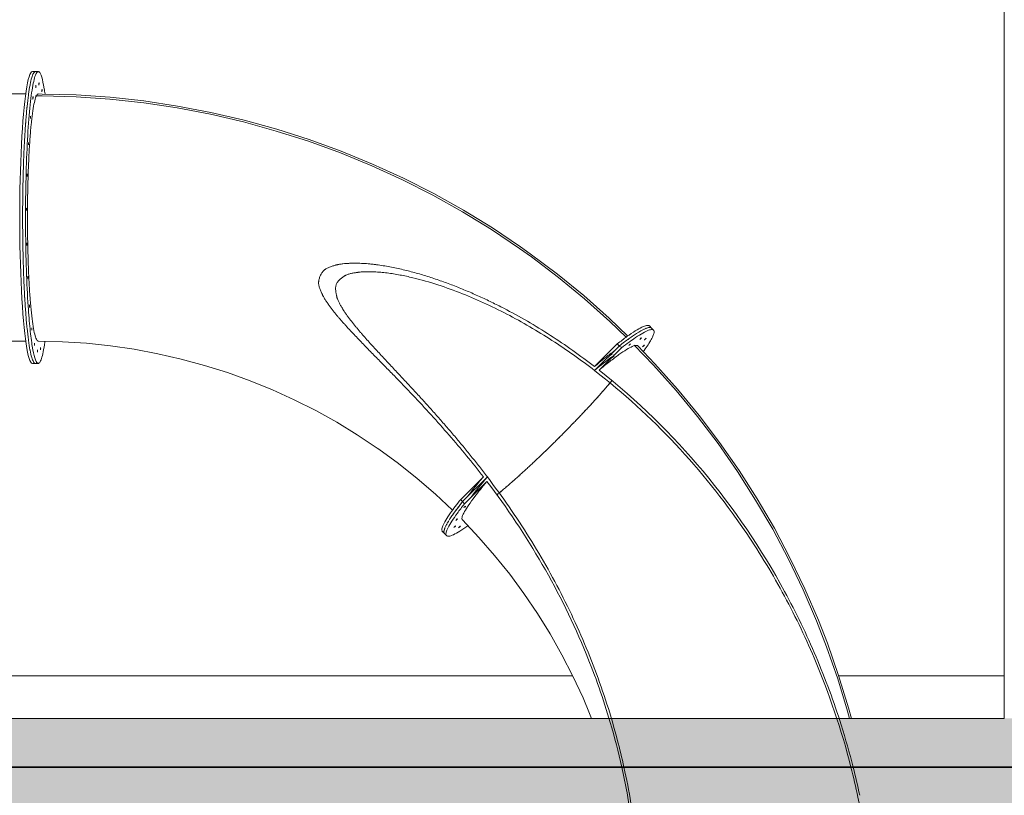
# Model space of a CAD drawing. Header units: millimetres. Extents: x 2016 to 102618, y -16590 to 68005.
# Tile 109 of 256: x 22947 to 26997, y 51184 to 54374. Entities that reach past the tile are written whole.
import ezdxf

# ---------------------------------------------------------------- set-up
doc = ezdxf.new("R2010")
doc.units = ezdxf.units.MM
for name, color, linetype, lineweight in [('A-DETL', 90, 'Continuous', 18), ('A-DETL-GENF', 92, 'Continuous', 13), ('A-DETL-MBND', 5, 'Continuous', 13), ('A-GENM', 13, 'Continuous', 13), ('A-WALL', 113, 'Continuous', 13), ('A-WALL-FNSH', 113, 'Continuous', 25), ('A-WALL-PATT', 111, 'Continuous', 25), ('G-IMPT', 8, 'Continuous', 5)]:
    doc.layers.add(name, color=color, linetype=linetype, lineweight=lineweight)

# ---------------------------------------------------------------- blocks, each defined once
blk = doc.blocks.new('Green Retaining1 - Green Retaining-2190322-00 Begane grond')
at = {"layer": 'A-WALL', "lineweight": 25}
for p, q in [((26374.8, 51300), (22946.8, 51300)), ((27196.8, 51300), (26375.3, 51300))]:
    blk.add_line(p, q, dxfattribs=at)
blk = doc.blocks.new('Recreatiebad wanden3 - Recreatiebad wanden-3119050-00 Begane grond')
at = {"layer": 'A-DETL-MBND'}
for p, q in [((20515, 51675), (25221.5, 51675)), ((26315.2, 51675), (26996.8, 51675))]:
    blk.add_line(p, q, dxfattribs=at)
blk = doc.blocks.new('Glijbanen_geen_host - 2019220_glijbaan_2020_08_26_no bolts2_dwg-4658142-00 Begane grond')
at = {"layer": 'A-GENM'}
for p, q in [((23914.6, 69040), (23821.3, 68947.3)), ((23923.9, 69032.2), (23821.9, 68930.9)), ((23923.9, 69032.2), (23821.9, 68930.9)), ((23933.2, 69024.4), (23840.5, 68932.4)), ((23271.1, 68401.1), (23364.4, 68493.8)), ((23278.9, 68391.8), (23380.9, 68493.1)), ((23278.9, 68391.8), (23380.9, 68493.1)), ((23286.6, 68382.5), (23379.3, 68474.5))]:
    blk.add_line(p, q, dxfattribs=at)
for centre, radius, start, end in [((21963.8, 66701.2), 3045.6, 49.9394, 50.1673), ((21879, 66600.4), 3177.3, 49.721, 49.9394), ((21135, 66615.6), 2784.1, 39.3931, 39.6425)]:
    blk.add_arc(centre, radius, start, end, dxfattribs=at)
for points, knots in [([(23364.4, 68493.8), (23319.1, 68552.3), (23248.4, 68638), (23150, 68748.6), (23074.3, 68829.9), (23010.1, 68896.5), (22958.3, 68949.5), (22919.4, 68989), (22880.6, 69028.7), (22848.5, 69062), (22823, 69088.9), (22807.3, 69105.9), (22794.9, 69119.6), (22785.6, 69129.9), (22776.4, 69140.4), (22767.5, 69150.9), (22758.6, 69161.6), (22749.8, 69172.3), (22742.6, 69181.4), (22737, 69188.8), (22733, 69194.4), (22728.9, 69200.1), (22723.5, 69207.7), (22716.9, 69217.3), (22710.7, 69227.1), (22706.8, 69234.1), (22704.7, 69238.2), (22703.2, 69241.3), (22701.8, 69244.5), (22699.8, 69248.7), (22696.3, 69256.3), (22691.6, 69267.5), (22688.2, 69278.8), (22686.8, 69287.6), (22686.7, 69292.9), (22687, 69297.2), (22687.6, 69301.5), (22689.3, 69309.3), (22693.2, 69320.4), (22699, 69330.7), (22704.4, 69338), (22708, 69342), (22711.2, 69344.9), (22714.6, 69347.5), (22719.2, 69350.6), (22725.4, 69353.7), (22731.9, 69356.5), (22738.7, 69358.9), (22745.7, 69361), (22751.4, 69362.7), (22756, 69363.9), (22759.3, 69364.8), (22762.6, 69365.7), (22767.1, 69366.7), (22775, 69368.3), (22786.5, 69369.9), (22798.1, 69370.8), (22807.4, 69371.4), (22814.3, 69371.8), (22821.2, 69372.2), (22830.5, 69372.4), (22842.1, 69372.4), (22856, 69371.9), (22869.8, 69371.3), (22883.7, 69370.4), (22897.5, 69369.1), (22911.3, 69367.6), (22929.7, 69365.4), (22952.6, 69362), (22989.1, 69355.6), (23034.3, 69345.9), (23088.1, 69332), (23141.3, 69316), (23193.9, 69298.3), (23245.9, 69279), (23297.4, 69258.1), (23348.2, 69235.8), (23398.5, 69212.1), (23464.7, 69178.8), (23545.7, 69134.3), (23640.5, 69076.2), (23732.5, 69014.1), (23792, 68970), (23821.3, 68947.3)], [0, 0, 0, 0, 0.095238, 0.142857, 0.190476, 0.238095, 0.261905, 0.285714, 0.309524, 0.333333, 0.345238, 0.357143, 0.363095, 0.369048, 0.375, 0.380952, 0.386905, 0.392857, 0.39881, 0.401786, 0.404762, 0.407738, 0.410714, 0.416667, 0.422619, 0.425595, 0.427083, 0.428571, 0.43006, 0.431548, 0.434524, 0.440476, 0.446429, 0.449405, 0.452381, 0.453869, 0.455357, 0.458333, 0.464286, 0.470238, 0.473214, 0.47619, 0.477679, 0.479167, 0.482143, 0.485119, 0.488095, 0.491071, 0.494048, 0.497024, 0.498512, 0.5, 0.501488, 0.502976, 0.505952, 0.511905, 0.517857, 0.520833, 0.52381, 0.526786, 0.529762, 0.535714, 0.541667, 0.547619, 0.553571, 0.559524, 0.565476, 0.571429, 0.583333, 0.595238, 0.619048, 0.642857, 0.666667, 0.690476, 0.714286, 0.738095, 0.761905, 0.785714, 0.809524, 0.857143, 0.904762, 0.952381, 1, 1, 1, 1]), ([(23821.9, 68930.9), (23765.3, 68974.7), (23677.6, 69036.8), (23555.6, 69111.6), (23461.6, 69163.5), (23365.1, 69210.6), (23266.2, 69252.5), (23165.1, 69288.3), (23087.4, 69309.8), (23034.9, 69321.1), (23008.5, 69326.1), (22986.5, 69329.6), (22968.7, 69332), (22955.4, 69333.6), (22942.1, 69334.9), (22928.7, 69336), (22915.3, 69336.8), (22901.9, 69337.1), (22888.4, 69337.2), (22875, 69337), (22863.8, 69336.4), (22856, 69335.7), (22851.6, 69335.1), (22848.3, 69334.6), (22845, 69334.1), (22840.5, 69333.5), (22832.6, 69332.3), (22823.5, 69330.7), (22814.7, 69328.5), (22808.3, 69326.6), (22803.2, 69324.6), (22799.3, 69322.8), (22796.5, 69321.3), (22793.7, 69319.6), (22789.9, 69317.3), (22785.2, 69314.1), (22779.6, 69309.9), (22772.6, 69303.9), (22766.4, 69297.2), (22761.8, 69290.1), (22759.1, 69284.6), (22757.5, 69278.7), (22756.4, 69270.3), (22756.7, 69258.9), (22758.6, 69247.3), (22760.4, 69239.4), (22761.5, 69235), (22762.3, 69231.8), (22763.2, 69228.7), (22764.6, 69224.6), (22767.4, 69217.4), (22772.4, 69207.3), (22778, 69197.4), (22782.7, 69189.6), (22785.6, 69184.8), (22787.8, 69181), (22790.2, 69177.2), (22794.4, 69170.6), (22800.8, 69161.4), (22808.8, 69150.6), (22816.8, 69139.8), (22824.9, 69129.2), (22833.3, 69118.7), (22841.9, 69108.3), (22850.5, 69098), (22859.1, 69087.8), (22870.8, 69074.3), (22885.6, 69057.5), (22903.6, 69037.5), (22927.7, 69011.1), (22958.1, 68978.4), (22994.8, 68939.2), (23031.5, 68900), (23068, 68860.8), (23104.4, 68821.3), (23134.5, 68788.2), (23158.4, 68761.6), (23182.1, 68734.8), (23211.6, 68701.2), (23246.5, 68660.4), (23280.9, 68619.2), (23314.8, 68577.7), (23348.2, 68535.6), (23370, 68507.3), (23380.9, 68493.1)], [0, 0, 0, 0, 0.097561, 0.146341, 0.195122, 0.243902, 0.292683, 0.341463, 0.390244, 0.402439, 0.414634, 0.426829, 0.432927, 0.439024, 0.445122, 0.45122, 0.457317, 0.463415, 0.469512, 0.47561, 0.481707, 0.484756, 0.48628, 0.487805, 0.489329, 0.490854, 0.493902, 0.5, 0.503049, 0.506098, 0.509146, 0.510671, 0.512195, 0.51372, 0.515244, 0.518293, 0.521341, 0.52439, 0.530488, 0.533537, 0.536585, 0.539634, 0.542683, 0.54878, 0.554878, 0.557927, 0.559451, 0.560976, 0.5625, 0.564024, 0.567073, 0.573171, 0.579268, 0.582317, 0.585366, 0.58689, 0.588415, 0.591463, 0.597561, 0.603659, 0.609756, 0.615854, 0.621951, 0.628049, 0.634146, 0.640244, 0.646341, 0.658537, 0.670732, 0.682927, 0.707317, 0.731707, 0.756098, 0.780488, 0.804878, 0.829268, 0.841463, 0.853659, 0.878049, 0.902439, 0.926829, 0.95122, 0.97561, 1, 1, 1, 1]), ([(23821.9, 68930.9), (23940.8, 68839), (24163.6, 68635.6), (24414.9, 68321.7), (24598.3, 68022.1), (24754.8, 67698.7), (24837.5, 67453), (24876.5, 67299.5)], [-1, -1, -1, -1, -0.8333333, -0.6666667, -0.5555556, -0.4444444, -0.268938, -0.268938, -0.268938, -0.268938]), ([(23840.5, 68932.4), (23996.9, 68809.1), (24283.5, 68529.2), (24564.2, 68114.9), (24737.4, 67755.5), (24827.1, 67511.8), (24870.7, 67357.9), (24885.4, 67299.5)], [0, 0, 0, 0, 0.2222222, 0.4444444, 0.5555556, 0.6666667, 0.7338648, 0.7338648, 0.7338648, 0.7338648]), ([(23380.9, 68493.1), (23442.1, 68412.7), (23557.4, 68246.4), (23706, 67981.7), (23827.6, 67703.6), (23901.4, 67473.7), (23934.4, 67337.6), (23942.8, 67299.5)], [0, 0, 0, 0, 0.1481481, 0.2962963, 0.4444444, 0.5925926, 0.6497648, 0.6497648, 0.6497648, 0.6497648]), ([(23379.3, 68474.5), (23462.3, 68365.8), (23614.8, 68138), (23779.7, 67802.5), (23879.1, 67519.3), (23919.9, 67361.5), (23933.7, 67299.5)], [-1, -1, -1, -1, -0.7962963, -0.5925926, -0.4444444, -0.3498735, -0.3498735, -0.3498735, -0.3498735]), ([(23933.7, 67299.5), (23941.6, 67264.4), (23958.6, 67180.7), (23971.9, 67096.3), (23978.3, 67047.3)], [-0.3498735, -0.3498735, -0.3498735, -0.3498735, -0.2962963, -0.2226461, -0.2226461, -0.2226461, -0.2226461]), ([(23942.8, 67299.5), (23964.4, 67201.9), (24003.9, 66966), (24013.3, 66726.6), (24008.2, 66587.7)], [0.6497648, 0.6497648, 0.6497648, 0.6497648, 0.7962963, 1, 1, 1, 1]), ([(24876.5, 67299.5), (24886.9, 67258.7), (24941.9, 67022.3), (24969.5, 66780.2), (24973.5, 66579.8)], [-0.268938, -0.268938, -0.268938, -0.268938, -0.2222222, 0, 0, 0, 0])]:
    blk.add_open_spline(points, degree=3, knots=knots, dxfattribs=at)
for points in [[(23271.1, 68401.1), (23272.4, 68399.6), (23275, 68396.5), (23277.6, 68393.4), (23278.9, 68391.8)], [(24885.4, 67299.5), (24895.1, 67261.4), (24904, 67223), (24912.2, 67184.5)]]:
    blk.add_open_spline(points, degree=3, dxfattribs=at)
at = {"layer": 'G-IMPT'}
for p, q in [((21521.6, 70160), (21509.7, 70160)), ((21533.6, 70160), (21521.6, 70160)), ((21481.9, 70068), (19640.8, 70068)), ((24056, 69105.7), (24047.6, 69114.1)), ((24064.5, 69097.2), (24056, 69105.7)), ((19640.8, 69052), (21481.9, 69052)), ((21509.7, 68960), (21521.6, 68960)), ((21521.6, 68960), (21533.6, 68960)), ((23196, 68268.7), (23204.4, 68260.2)), ((23204.4, 68260.2), (23212.8, 68251.8)), ((23801.5, 67521.1), (23809.6, 67500))]:
    blk.add_line(p, q, dxfattribs=at)
at = {"layer": 'G-IMPT', "flags": 128}
for points in [[(23517.6, 69439.3), (23401.5, 69517.2), (23282.4, 69590.3), (23160.4, 69658.5), (23035.8, 69721.8), (22908.8, 69780), (22779.5, 69833.1), (22648.1, 69881), (22515, 69923.5), (22380.2, 69960.7), (22244, 69992.4), (22106.7, 70018.6), (21968.4, 70039.3), (21829.4, 70054.4), (21689.8, 70063.9), (21550, 70067.9), (21533.6, 70068)], [(23513, 69432.8), (23397.2, 69510.4), (23278.3, 69583.4), (23156.7, 69651.5), (23032.3, 69714.6), (22905.6, 69772.7), (22776.6, 69825.7), (22645.6, 69873.4), (22512.7, 69915.8), (22378.2, 69952.9), (22242.4, 69984.5), (22105.4, 70010.7), (21967.4, 70031.3), (21828.7, 70046.4), (21689.5, 70056), (21549.9, 70059.9), (21522.7, 70060)], [(23951.5, 69067.7), (23884.9, 69132.2), (23780.8, 69225), (23673.2, 69313.6), (23562, 69397.8), (23513, 69432.8)], [(23958.2, 69072.5), (23881.5, 69146.2), (23777, 69238.9), (23668.7, 69327.3), (23557.1, 69411.3), (23517.6, 69439.3)], [(21533.6, 69052), (21632.7, 69049.5), (21731.6, 69043.1), (21830.2, 69032.7), (21928.2, 69018.3), (22025.5, 69000.1), (22122, 68978), (22217.5, 68952), (22311.9, 68922.2), (22405, 68888.6), (22496.6, 68851.3), (22586.7, 68810.4), (22675, 68765.9), (22761.4, 68717.9), (22845.9, 68666.5), (22928.2, 68611.7), (22934.9, 68607)], [(24735.1, 67901.3), (24679.9, 68029.2), (24619.6, 68154.9), (24554.4, 68278), (24484.2, 68398.4), (24409.3, 68515.9), (24329.6, 68630.3), (24245.5, 68741.4), (24156.9, 68849), (24064, 68953), (23985.1, 69035.2)], [(24742.5, 67904.3), (24687.2, 68032.6), (24626.8, 68158.5), (24561.4, 68281.9), (24491, 68402.6), (24415.9, 68520.3), (24336.1, 68635), (24251.7, 68746.4), (24162.9, 68854.2), (24069.9, 68958.5), (23999.2, 69032.4)], [(22934.9, 68607), (23014.7, 68548.7), (23092.2, 68487.2), (23167.1, 68422.7), (23237.6, 68356.8)], [(23278.1, 68316.6), (23346, 68244.7), (23410.9, 68170.1), (23472.8, 68093), (23531.5, 68013.5), (23587, 67931.7), (23639.1, 67847.8), (23687.8, 67761.9), (23733, 67674), (23774.6, 67584.5), (23801.5, 67521.1)], [(24870, 67500), (24862.2, 67530), (24821.9, 67663.4), (24776.3, 67795.1), (24735.1, 67901.3)], [(24878.2, 67500), (24866.7, 67543.7), (24825.8, 67677.2), (24779.6, 67809), (24742.5, 67904.3)]]:
    blk.add_lwpolyline(points, dxfattribs=at)
at = {"layer": 'G-IMPT'}
for centre, major_axis, ratio, start_param, end_param in [((21509.7, 69560), (0, 600), 0.087156, 0, 3.141593), ((21521.6, 69560), (0, 600), 0.087156, 0.15326, 0.288889), ((21521.6, 69560), (0, 600), 0.087156, 0.010461, 0.14609), ((21521.6, 69560), (0, 600), 0.087156, 0.431689, 0.564299), ((21521.6, 69560), (0, 600), 0.087156, 0.421488, 0.428399), ((21521.6, 69560), (0, 600), 0.087156, 0.29606, 0.421499), ((21521.6, 69560), (0, 600), 0.087156, 0.285599, 0.294192), ((21524, 70098.9), (0, 5), 0.087156, 6.222246, 9.363839), ((21524, 70098.9), (0, 5), 0.087156, 4.65145, 6.222246), ((21536.5, 70109), (0, 5), 0.087156, 6.222246, 9.363839), ((21536.5, 70109), (0, 5), 0.087156, 4.65145, 6.222246), ((21521.6, 69560), (0, 600), 0.087156, 0.574489, 0.707099), ((21521.6, 69560), (0, 600), 0.087156, 0.564288, 0.574504), ((21548.8, 70081.6), (0, 5), 0.087156, 6.222246, 9.363839), ((21548.8, 70081.6), (0, 5), 0.087156, 4.65145, 6.222246), ((21512.2, 70052.2), (0, 5), 0.087156, 6.222246, 9.363839), ((21512.2, 70052.2), (0, 5), 0.087156, 4.65145, 6.222246), ((21521.6, 69560), (0, 600), 0.087156, 0.717288, 0.8499), ((21521.6, 69560), (0, 600), 0.087156, 0.707088, 0.717304), ((21521.6, 69560), (0, 600), 0.087156, 0.860088, 0.9927), ((21521.6, 69560), (0, 600), 0.087156, 0.849888, 0.866727), ((21501.8, 69971.9), (0, 5), 0.087156, 6.222246, 9.363839), ((21501.8, 69971.9), (0, 5), 0.087156, 4.65145, 6.222246), ((21521.6, 69560), (0, 600), 0.087156, 1.002888, 1.1355), ((21521.6, 69560), (0, 600), 0.087156, 0.992688, 1.009666), ((21493.6, 69863.5), (0, 5), 0.087156, 6.222246, 9.363839), ((21493.6, 69863.5), (0, 5), 0.087156, 4.65145, 6.222246), ((21521.6, 69560), (0, 600), 0.087156, 1.145688, 1.278301), ((21521.6, 69560), (0, 600), 0.087156, 1.135487, 1.152585), ((21488.1, 69734.4), (0, 5), 0.087156, 6.222246, 9.363839), ((21488.1, 69734.4), (0, 5), 0.087156, 4.65145, 6.222246), ((21521.6, 69560), (0, 600), 0.087156, 1.288488, 1.421101), ((21521.6, 69560), (0, 600), 0.087156, 1.278287, 1.295492), ((21521.6, 69560), (0, 600), 0.087156, 1.431288, 1.563902), ((21521.6, 69560), (0, 600), 0.087156, 1.421086, 1.438392), ((21485.8, 69593.5), (0, 5), 0.087156, 6.222246, 9.363839), ((21485.8, 69593.5), (0, 5), 0.087156, 4.65145, 6.222246), ((21521.6, 69560), (0, 600), 0.087156, 1.563885, 1.58129), ((21521.6, 69560), (0, 600), 0.087156, 1.574089, 1.706702), ((21521.6, 69560), (0, 600), 0.087156, 1.706685, 1.72419), ((21521.6, 69560), (0, 600), 0.087156, 1.716889, 1.849502), ((21486.6, 69450.3), (0, 5), 0.087156, 6.222246, 9.363839), ((21486.6, 69450.3), (0, 5), 0.087156, 4.65145, 6.222246), ((21521.6, 69560), (0, 600), 0.087156, 1.849485, 1.867097), ((21521.6, 69560), (0, 600), 0.087156, 1.859689, 1.992302), ((21521.6, 69560), (0, 600), 0.087156, 1.992285, 2.010016), ((21521.6, 69560), (0, 600), 0.087156, 2.002488, 2.135102), ((21490.7, 69314.5), (0, 5), 0.087156, 6.222246, 9.363839), ((21490.7, 69314.5), (0, 5), 0.087156, 4.65145, 6.222246), ((21521.6, 69560), (0, 600), 0.087156, 2.135084, 2.152956), ((21521.6, 69560), (0, 600), 0.087156, 2.145288, 2.277902), ((21497.7, 69195.5), (0, 5), 0.087156, 6.222246, 9.363839), ((21497.7, 69195.5), (0, 5), 0.087156, 4.65145, 6.222246), ((21521.6, 69560), (0, 600), 0.087156, 2.277884, 2.2881), ((21521.6, 69560), (0, 600), 0.087156, 2.288088, 2.420702), ((21521.6, 69560), (0, 600), 0.087156, 2.420684, 2.430899), ((21521.6, 69560), (0, 600), 0.087156, 2.430887, 2.563501), ((21507.2, 69101.3), (0, 5), 0.087156, 6.222246, 9.363839), ((21507.2, 69101.3), (0, 5), 0.087156, 4.65145, 6.222246), ((23630.2, 68683), (425.8, 422.7), 0.104528, 0.368241, 0.404978), ((23630.2, 68683), (425.8, 422.7), 0.104528, 0.335339, 0.365116), ((23630.2, 68683), (425.8, 422.7), 0.104528, 0.299609, 0.335339), ((23630.2, 68683), (425.8, 422.7), 0.104528, 0.265913, 0.295859), ((23630.2, 68683), (425.8, 422.7), 0.104528, 0.230978, 0.265913), ((23630.2, 68683), (425.8, 422.7), 0.104528, 0.196615, 0.226603), ((23630.2, 68683), (425.8, 422.7), 0.104528, 0.162346, 0.191392), ((23630.2, 68683), (425.8, 422.7), 0.104528, 0.127401, 0.159831), ((23630.2, 68683), (425.8, 422.7), 0.104528, 0.1274, 0.157346), ((23630.2, 68683), (425.8, 422.7), 0.104528, 0.093714, 0.124848), ((23630.2, 68683), (425.8, 422.7), 0.104528, 0.058244, 0.090885), ((23630.2, 68683), (425.8, 422.7), 0.104528, 0.055836, 0.088089), ((23630.2, 68683), (425.8, 422.7), 0.104528, 0.025082, 0.057259), ((23630.2, 68683), (425.8, 422.7), 0.104528, 0, 0.018833), ((21521.6, 69560), (0, 600), 0.087156, 2.563483, 2.570394), ((21521.6, 69560), (0, 600), 0.087156, 2.570869, 2.7063), ((23630.2, 68683), (425.8, 422.7), 0.104528, 0.572886, 0.7114), ((23630.2, 68683), (425.8, 422.7), 0.104528, 0.574136, 0.642117), ((23630.2, 68683), (425.8, 422.7), 0.104528, 0.505504, 0.572829), ((23630.2, 68683), (425.8, 422.7), 0.104528, 0.466681, 0.50363), ((23630.2, 68683), (425.8, 422.7), 0.104528, 0.436873, 0.466709), ((23630.2, 68683), (425.8, 422.7), 0.104528, 0.404979, 0.434373), ((24010.9, 69061.6), (3.55, 3.52), 0.104528, 6.239636, 9.381229), ((24010.9, 69061.6), (3.55, 3.52), 0.104528, 4.66884, 6.239636), ((24030.4, 69059.8), (3.55, 3.52), 0.104528, 6.239636, 9.381229), ((24030.4, 69059.8), (3.55, 3.52), 0.104528, 4.66884, 6.239636), ((21521.6, 69560), (0, 600), 0.087156, 2.706283, 2.713194), ((21521.6, 69560), (0, 600), 0.087156, 2.713853, 2.991896), ((21518.4, 69038.4), (0, 5), 0.087156, 6.222246, 9.363839), ((21518.4, 69038.4), (0, 5), 0.087156, 4.65145, 6.222246), ((21530.7, 69011), (0, 5), 0.087156, 6.222246, 9.363839), ((21530.7, 69011), (0, 5), 0.087156, 4.65145, 6.222246), ((21543.2, 69021.1), (0, 5), 0.087156, 6.222246, 9.363839), ((21543.2, 69021.1), (0, 5), 0.087156, 4.65145, 6.222246), ((23630.2, 68683), (425.8, 422.7), 0.104528, 0.642768, 0.7114), ((23966.1, 69037), (3.55, 3.52), 0.104528, 6.239636, 9.381229), ((23966.1, 69037), (3.55, 3.52), 0.104528, 4.66884, 6.239636), ((24023.1, 69031.8), (3.55, 3.52), 0.104528, 6.239636, 9.381229), ((24023.1, 69031.8), (3.55, 3.52), 0.104528, 4.66884, 6.239636), ((21521.6, 69560), (0, 600), 0.087156, 2.849082, 2.855993), ((23630.2, 68683), (354.8, 352.3), 0.104528, 0.641013, 0.900236), ((23630.2, 68683), (354.8, 352.3), 0.104528, 0.641052, 0.900236), ((23890.6, 68996.2), (3.55, 3.52), 0.104528, 6.239636, 9.381229), ((23890.6, 68996.2), (3.55, 3.52), 0.104528, 4.66884, 6.239636), ((23899, 68987.7), (3.55, 3.52), 0.104528, 6.239636, 9.381229), ((23899, 68987.7), (3.55, 3.52), 0.104528, 4.66884, 6.239636), ((23630.2, 68683), (354.8, 352.3), 0.104528, 0.585871, 0.607746), ((23630.2, 68683), (354.8, 352.3), 0.104528, 0.585842, 0.606435), ((21521.6, 69560), (0, 600), 0.087156, 3.009254, 3.080653), ((21521.6, 69560), (0, 600), 0.087156, 3.080653, 3.19678), ((21521.6, 69560), (0, 600), 0.087156, 3.115578, 3.141593), ((21521.6, 69560), (0, 600), 0.087156, 3.141593, 3.167523), ((23630.2, 68683), (354.8, 352.3), 0.104528, 5.328348, 5.439777), ((23630.2, 68683), (354.8, 352.3), 0.104528, 5.289091, 5.328352), ((23630.2, 68683), (354.8, 352.3), 0.104528, 5.367631, 5.406891), ((23630.2, 68683), (354.8, 352.3), 0.104528, 5.171267, 5.218618), ((23630.2, 68683), (354.8, 352.3), 0.104528, 5.210552, 5.249812), ((23630.2, 68683), (354.8, 352.3), 0.104528, 5.249807, 5.297158), ((23630.2, 68683), (354.8, 352.3), 0.104528, 5.014188, 5.061539), ((23630.2, 68683), (354.8, 352.3), 0.104528, 5.051645, 5.092732), ((23630.2, 68683), (354.8, 352.3), 0.104528, 5.092727, 5.140079), ((23630.2, 68683), (354.8, 352.3), 0.104528, 5.132012, 5.171272), ((23630.2, 68683), (354.8, 352.3), 0.104528, 4.935648, 4.982999), ((23630.2, 68683), (354.8, 352.3), 0.104528, 4.974932, 5.014193), ((23630.2, 68683), (354.8, 352.3), 0.104528, 4.778568, 4.825919), ((23630.2, 68683), (354.8, 352.3), 0.104528, 4.817853, 4.857113), ((23630.2, 68683), (354.8, 352.3), 0.104528, 4.857108, 4.904459), ((23630.2, 68683), (354.8, 352.3), 0.104528, 4.896393, 4.935653), ((23630.2, 68683), (354.8, 352.3), 0.104528, 4.700028, 4.747379), ((23630.2, 68683), (354.8, 352.3), 0.104528, 4.736865, 4.778573), ((23630.2, 68683), (354.8, 352.3), 0.104528, 4.582234, 4.621494), ((23630.2, 68683), (354.8, 352.3), 0.104528, 4.621488, 4.66884), ((23630.2, 68683), (354.8, 352.3), 0.104528, 4.660773, 4.700033), ((23630.2, 68683), (354.8, 352.3), 0.104528, 4.464408, 4.51176), ((23630.2, 68683), (354.8, 352.3), 0.104528, 4.503694, 4.542954), ((23630.2, 68683), (354.8, 352.3), 0.104528, 4.542948, 4.5903), ((23630.2, 68683), (354.8, 352.3), 0.104528, 4.307329, 4.35468), ((23630.2, 68683), (354.8, 352.3), 0.104528, 4.346614, 4.385874), ((23630.2, 68683), (354.8, 352.3), 0.104528, 4.385869, 4.43322), ((23630.2, 68683), (354.8, 352.3), 0.104528, 4.424124, 4.464414), ((23630.2, 68683), (354.8, 352.3), 0.104528, 2.241357, 2.555928), ((23630.2, 68683), (354.8, 352.3), 0.104528, 2.241357, 2.552879), ((23630.2, 68683), (354.8, 352.3), 0.104528, 4.189534, 4.228794), ((23630.2, 68683), (354.8, 352.3), 0.104528, 4.228789, 4.276141), ((23630.2, 68683), (354.8, 352.3), 0.104528, 4.268074, 4.307334), ((23630.2, 68683), (354.8, 352.3), 0.104528, 4.07171, 4.119061), ((23630.2, 68683), (354.8, 352.3), 0.104528, 4.110994, 4.150254), ((23630.2, 68683), (354.8, 352.3), 0.104528, 4.150249, 4.197601), ((23630.2, 68683), (354.8, 352.3), 0.104528, 3.978845, 4.040521), ((23630.2, 68683), (354.8, 352.3), 0.104528, 3.978651, 3.993174), ((23630.2, 68683), (354.8, 352.3), 0.104528, 4.032454, 4.071714), ((23630.2, 68683), (425.8, 422.7), 0.104528, 2.430193, 2.629347), ((23630.2, 68683), (425.8, 422.7), 0.104528, 2.496978, 2.562994), ((23630.2, 68683), (425.8, 422.7), 0.104528, 2.430193, 2.496592), ((23287.7, 68369.6), (3.55, 3.52), 0.104528, 6.239636, 9.381229), ((23287.7, 68369.6), (3.55, 3.52), 0.104528, 4.66884, 6.239636), ((23630.2, 68683), (425.8, 422.7), 0.104528, 2.658479, 2.695732), ((23630.2, 68683), (425.8, 422.7), 0.104528, 2.630548, 2.65848), ((23630.2, 68683), (425.8, 422.7), 0.104528, 2.563763, 2.6294), ((23630.2, 68683), (425.8, 422.7), 0.104528, 2.897688, 2.927357), ((23630.2, 68683), (425.8, 422.7), 0.104528, 2.86043, 2.894886), ((23630.2, 68683), (425.8, 422.7), 0.104528, 2.830903, 2.860431), ((23630.2, 68683), (425.8, 422.7), 0.104528, 2.793379, 2.828502), ((23630.2, 68683), (425.8, 422.7), 0.104528, 2.764118, 2.781239), ((23630.2, 68683), (425.8, 422.7), 0.104528, 2.726121, 2.762117), ((23630.2, 68683), (425.8, 422.7), 0.104528, 2.697333, 2.711583), ((23246.9, 68289.1), (3.55, 3.52), 0.104528, 6.239636, 9.381229), ((23246.9, 68289.1), (3.55, 3.52), 0.104528, 4.66884, 6.239636), ((23254.2, 68317.2), (3.55, 3.52), 0.104528, 6.239636, 9.381229), ((23254.2, 68317.2), (3.55, 3.52), 0.104528, 4.66884, 6.239636), ((23266.3, 68287.4), (3.55, 3.52), 0.104528, 6.239636, 9.381229), ((23266.3, 68287.4), (3.55, 3.52), 0.104528, 4.66884, 6.239636), ((23630.2, 68683), (425.8, 422.7), 0.104528, 3.031258, 3.098043), ((23630.2, 68683), (425.8, 422.7), 0.104528, 2.994205, 3.027656), ((23630.2, 68683), (425.8, 422.7), 0.104528, 3.059115, 3.094041), ((23630.2, 68683), (425.8, 422.7), 0.104528, 2.964473, 2.994205), ((23630.2, 68683), (425.8, 422.7), 0.104528, 3.098043, 3.169443), ((23630.2, 68683), (425.8, 422.7), 0.104528, 3.101723, 3.160425), ((23630.2, 68683), (425.8, 422.7), 0.104528, 2.927357, 2.961271)]:
    blk.add_ellipse(centre, major_axis=major_axis, ratio=ratio, start_param=start_param, end_param=end_param, dxfattribs=at)
for points, knots in [([(21530.4, 68961.1), (21528.6, 68962.4), (21524.8, 68967.3), (21517.5, 68986.1), (21508.8, 69026.3), (21499.5, 69098.9), (21490.9, 69203), (21484.1, 69341.5), (21480.8, 69510.2), (21481.7, 69683), (21486.8, 69845.9), (21495.7, 69985.5), (21505.7, 70073.2), (21514.8, 70121.8), (21521.9, 70146.9), (21528.1, 70157.8), (21533.1, 70160.5), (21535.5, 70159.7), (21536.8, 70158.9)], [-1, -1, -1, -1, -0.965909, -0.931818, -0.863636, -0.795455, -0.727273, -0.636364, -0.545455, -0.454545, -0.363636, -0.272727, -0.181818, -0.136364, -0.090909, -0.045455, -0.022727, 0, 0, 0, 0]), ([(21561.4, 70068.1), (21560.4, 70075.7), (21556, 70104.3), (21549.7, 70133.8), (21542.4, 70152.7), (21538.7, 70157.6), (21536.8, 70158.9)], [0.8409091, 0.8409091, 0.8409091, 0.8409091, 0.8636364, 0.9318182, 0.9659091, 1, 1, 1, 1]), ([(21533.6, 70068), (21533.4, 70068), (21531.9, 70067.8), (21528.2, 70065.4), (21522.5, 70053.8), (21515.9, 70027.7), (21509.7, 69990.1), (21504.1, 69942), (21499.3, 69884.4), (21495.3, 69818.8), (21492.2, 69746.9), (21490.2, 69670.3), (21489.2, 69591), (21489.4, 69511), (21490.6, 69432.2), (21492.8, 69356.5), (21496.1, 69285.8), (21500.3, 69221.9), (21505.3, 69166.3), (21511, 69120.4), (21517.3, 69085.3), (21522.9, 69065.9), (21527.4, 69056.4), (21529.7, 69053.7), (21530.9, 69052.9)], [-0.9806979, -0.9806979, -0.9806979, -0.9806979, -0.975, -0.95, -0.9, -0.85, -0.8, -0.75, -0.7, -0.65, -0.6, -0.55, -0.5, -0.45, -0.4, -0.35, -0.3, -0.25, -0.2, -0.15, -0.1, -0.05, -0.025, 0, 0, 0, 0]), ([(24046.7, 69114.9), (24045.5, 69115.7), (24042.4, 69116.7), (24033.5, 69116), (24017.3, 69110), (23990.3, 69094.7), (23961.9, 69075.4), (23935.9, 69056.3), (23921.9, 69045.6), (23914.6, 69040)], [-1, -1, -1, -1, -0.9, -0.8, -0.6, -0.4, -0.2, -0.1, 0, 0, 0, 0]), ([(23933.2, 69024.4), (23943.8, 69032.6), (23964, 69047.9), (23993.9, 69069), (24021.5, 69086.3), (24044.4, 69097.5), (24057.2, 69100.3), (24063.5, 69098.5), (24065.4, 69096.3), (24066, 69094.8)], [-1, -1, -1, -1, -0.863636, -0.727273, -0.545455, -0.363636, -0.181818, -0.090909, 0, 0, 0, 0]), ([(24022.1, 69007.8), (24027.9, 69016), (24045.6, 69041.3), (24060.9, 69068), (24067.1, 69086.5), (24066.9, 69092.6), (24066, 69094.8)], [0.8342485, 0.8342485, 0.8342485, 0.8342485, 0.8636364, 0.9318182, 0.9659091, 1, 1, 1, 1]), ([(21530.4, 68961.1), (21531.7, 68960.2), (21534.1, 68959.5), (21539.1, 68962.1), (21545.3, 68973.1), (21552.5, 68998.1), (21557.7, 69026.6), (21560.6, 69046), (21561.3, 69051.2)], [0, 0, 0, 0, 0.0227273, 0.0454545, 0.0909091, 0.1363636, 0.1818182, 0.1971882, 0.1971882, 0.1971882, 0.1971882]), ([(23821.3, 68947.3), (23828.6, 68953.4), (23842.8, 68965.1), (23869.7, 68986.7), (23889.4, 69001.7), (23901.9, 69010.7), (23903.2, 69011.7)], [-1, -1, -1, -1, -0.9166667, -0.8333333, -0.6666667, -0.6463201, -0.6463201, -0.6463201, -0.6463201]), ([(24000.2, 69030.9), (23999.7, 69032), (23997.9, 69033.8), (23991.6, 69035), (23978.3, 69031.2), (23954.4, 69018.3), (23923.1, 68997.4), (23891.4, 68973.6), (23863.2, 68951.1), (23848.2, 68938.8), (23840.5, 68932.4)], [-0.9901908, -0.9901908, -0.9901908, -0.9901908, -0.9166667, -0.8333333, -0.6666667, -0.5, -0.3333333, -0.1666667, -0.0833333, 0, 0, 0, 0]), ([(23300.3, 68413.5), (23308.7, 68424.9), (23323.1, 68443.7), (23345.7, 68471.5), (23358, 68486.2), (23364.4, 68493.8)], [-0.3333333, -0.3333333, -0.3333333, -0.3333333, -0.1666667, -0.0833333, 0, 0, 0, 0]), ([(23379.3, 68474.5), (23369.6, 68463.1), (23351.6, 68441.4), (23325.6, 68408.4), (23302.7, 68376.9), (23285.5, 68349.4), (23277.8, 68332.7), (23275.9, 68323.3), (23276.3, 68319.9), (23276.8, 68318.5)], [-1, -1, -1, -1, -0.863636, -0.727273, -0.545455, -0.363636, -0.181818, -0.090909, 0, 0, 0, 0]), ([(23271.1, 68401.1), (23262.9, 68390.8), (23247.7, 68371.1), (23226.6, 68341.7), (23208.9, 68314.4), (23196.9, 68291.3), (23193.2, 68278), (23194.1, 68271), (23195.7, 68268.7), (23196.9, 68267.9)], [-1, -1, -1, -1, -0.863636, -0.727273, -0.545455, -0.363636, -0.181818, -0.090909, 0, 0, 0, 0]), ([(23211.3, 68254.1), (23210.7, 68255.5), (23210.2, 68258.9), (23211.7, 68268.2), (23218.4, 68284.3), (23233.7, 68310.5), (23252.5, 68337.7), (23270.9, 68362.4), (23281.2, 68375.6), (23286.6, 68382.5)], [-1, -1, -1, -1, -0.9, -0.8, -0.6, -0.4, -0.2, -0.1, 0, 0, 0, 0]), ([(23211.3, 68254.1), (23211.9, 68252.6), (23213.8, 68250.3), (23220.6, 68248.6), (23234.4, 68252), (23259.3, 68264.6), (23283.3, 68280), (23298.2, 68290.5), (23300.9, 68292.4)], [0, 0, 0, 0, 0.0227273, 0.0454545, 0.0909091, 0.1363636, 0.1818182, 0.1915948, 0.1915948, 0.1915948, 0.1915948])]:
    blk.add_open_spline(points, degree=3, knots=knots, dxfattribs=at)
for points in [[(21530.9, 69052.9), (21532.1, 69052.1), (21533.2, 69051.8), (21534.4, 69052)], [(23276.8, 68318.5), (23277.4, 68317.1), (23278.3, 68316.1), (23279.6, 68315.5)]]:
    blk.add_open_spline(points, degree=3, dxfattribs=at)
blk = doc.blocks.new('Glijbanen_geen_host - Glijbanen_geen_host-4648188-00 Begane grond')
blk.add_blockref('Glijbanen_geen_host - 2019220_glijbaan_2020_08_26_no bolts2_dwg-4658142-00 Begane grond', (0, 0))

msp = doc.modelspace()

# ---------------------------------------------------------------- hatches: boundary and pattern name
at = {"layer": 'A-DETL-GENF', "transparency": 33554509}
h = msp.add_hatch(color=9, dxfattribs=at)
h.paths.add_polyline_path([(20996.8, 50199.5), (24196.8, 50199.5), (24235.7, 50204.6), (24271.8, 50219.6), (24304.7, 50245.8), (24328.4, 50278.5), (24342.3, 50315.1), (24346.8, 50356.5), (24346.8, 50700), (24480.6, 50700), (24567.9, 50780.4), (24743.1, 50788.5), (24939.2, 50831), (25079.2, 50717.6), (25078, 50700), (26680.6, 50700), (26767.9, 50780.4), (26943.1, 50788.5), (27139.2, 50831), (27196.8, 50784.3), (27196.3, 51299.5), (20846.8, 51299.5), (20846.8, 50349.5), (20851.9, 50310.6), (20866.9, 50274.5), (20890.8, 50243.4), (20921.8, 50219.6), (20958, 50204.6)], flags=0)
h.paths.add_polyline_path([(22951.9, 50349.5), (20996.8, 50349.5), (20996.8, 51149.5), (22946.8, 51149.5), (22946.8, 50850), (22951.9, 50811.1), (22966.9, 50775), (22990.8, 50743.9), (23021.8, 50720.1), (23058, 50705.1), (23096.8, 50700), (24196.8, 50700), (24196.8, 50349.5), (22966.9, 50349.5)], flags=0)
h.paths.add_polyline_path([(26932, 50850), (23096.8, 50850), (23096.8, 51150), (27046.8, 51150), (27046.8, 50850), (27019.9, 50850)], flags=0)
h.paths.add_polyline_path([(37378.6, 52889.5), (37380.9, 52889.9), (37379.5, 52889.9)], flags=0)
h.paths.add_polyline_path([(37404.8, 52902.1), (37408.8, 52904.1), (37407.4, 52904.1)], flags=0)
h.paths.add_polyline_path([(37426.5, 52921.8), (37430.9, 52926.2), (37430.2, 52926.7)], flags=0)
h.paths.add_polyline_path([(37445.5, 53338.6), (37445.1, 53340.9), (37445.1, 53339.5)], flags=0)
h.paths.add_polyline_path([(37432.9, 53364.8), (37430.9, 53368.8), (37430.9, 53367.4)], flags=0)
h.paths.add_polyline_path([(37413.2, 53386.5), (37408.8, 53390.9), (37408.3, 53390.2)], flags=0)
at = {"layer": 'A-WALL-PATT', "lineweight": 13}
msp.add_hatch(color=256, dxfattribs=at).paths.add_polyline_path([(27305.8, 51300), (28810.3, 51300), (28810.3, 51450), (28877, 51450), (28877, 51500), (18475, 51500), (18475, 51300), (27265.8, 51300)], flags=0)

# ---------------------------------------------------------------- linework, layer by layer
at = {"layer": 'A-DETL', "lineweight": 35}
msp.add_line((27196.8, 51299.5), (13472.3, 51299.5), dxfattribs=at)
at = {"layer": 'A-WALL-FNSH', "color": 10, "lineweight": 9}
for p, q in [((26996.8, 54699.9), (26996.8, 51500)), ((26996.8, 51500), (20515, 51500)), ((17083.8, 51300), (26374.8, 51300)), ((26375.3, 51300), (27196.8, 51300))]:
    msp.add_line(p, q, dxfattribs=at)

# ---------------------------------------------------------------- block references
at = {"layer": 'A-GENM'}
msp.add_blockref('Glijbanen_geen_host - Glijbanen_geen_host-4648188-00 Begane grond', (1489.7, -16000), dxfattribs=at)
at = {"layer": 'A-WALL'}
for name in ['Recreatiebad wanden3 - Recreatiebad wanden-3119050-00 Begane grond', 'Green Retaining1 - Green Retaining-2190322-00 Begane grond']:
    msp.add_blockref(name, (0, 0), dxfattribs=at)

doc.saveas('drawing.dxf')
